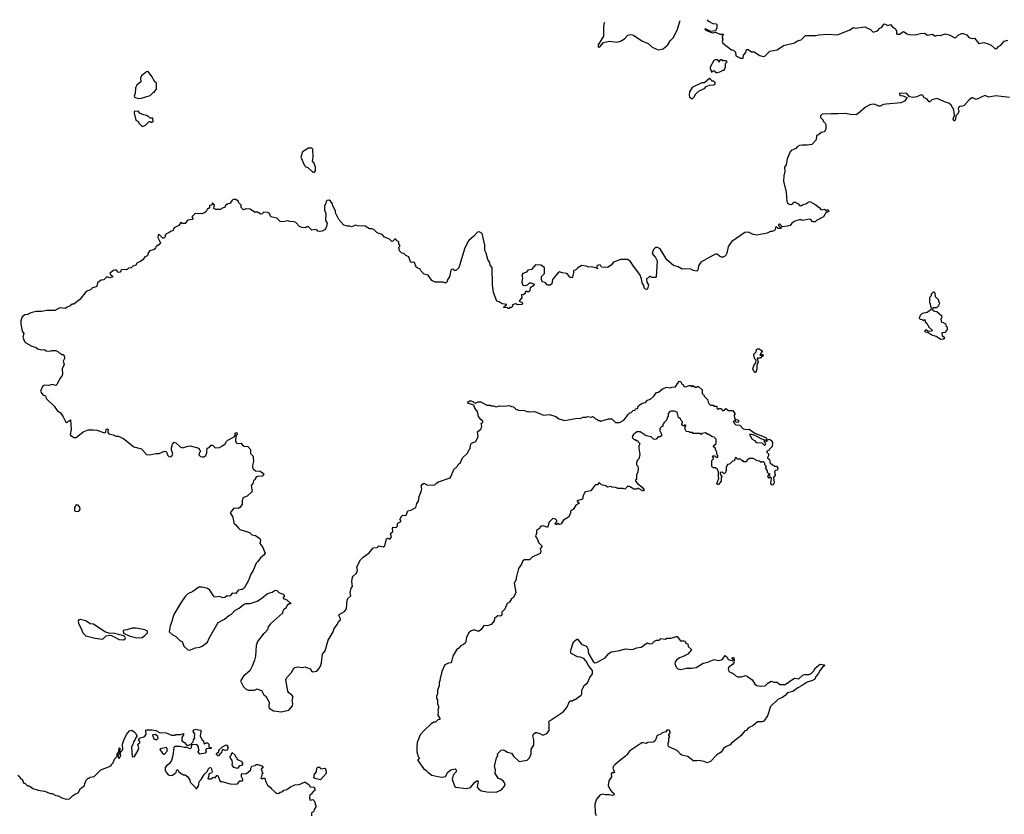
# Model space of a CAD drawing. Extents: x 2494159 to 2685562, y 773219 to 915170.
# Tile 199 of 201: x 2646244 to 2657734, y 905598 to 914867. Entities that reach past the tile are written whole.
import ezdxf

# ---------------------------------------------------------------- set-up
doc = ezdxf.new("R2010")
doc.units = 0

msp = doc.modelspace()

# ---------------------------------------------------------------- linework, layer by layer
at = {"layer": '0CON10XD'}
for points in [[(2653068, 914835), (2653061, 914815), (2653056, 914775), (2653057, 914675), (2652995, 914572), (2652995, 914548), (2653015, 914551), (2653055, 914600), (2653125, 914616), (2653214, 914606), (2653255, 914618), (2653302, 914645), (2653342, 914685), (2653355, 914692), (2653375, 914693), (2653405, 914687), (2653505, 914621), (2653578, 914588), (2653625, 914545), (2653695, 914514), (2653754, 914526), (2653808, 914575), (2653835, 914622), (2653875, 914658), (2653920, 914755), (2653950, 914859)], [(2654267, 914867), (2654290, 914845), (2654333, 914823), (2654375, 914820), (2654379, 914809), (2654378, 914772), (2654362, 914738), (2654308, 914728), (2654255, 914758), (2654245, 914760), (2654240, 914755), (2654250, 914745), (2654323, 914713), (2654365, 914720), (2654415, 914700), (2654458, 914698), (2654440, 914675), (2654440, 914655), (2654448, 914645), (2654442, 914615), (2654450, 914595), (2654550, 914515), (2654575, 914510), (2654597, 914487), (2654602, 914445), (2654655, 914417), (2654685, 914418), (2654692, 914455), (2654717, 914483), (2654725, 914520), (2654745, 914520), (2654784, 914494), (2654815, 914491), (2654882, 914448), (2654919, 914439), (2654938, 914442), (2654999, 914501), (2655083, 914517), (2655158, 914565), (2655285, 914598), (2655320, 914619), (2655365, 914633), (2655415, 914681), (2655535, 914681), (2655570, 914690), (2655675, 914697), (2655788, 914692), (2655932, 914748), (2655975, 914777), (2655995, 914768), (2656105, 914784), (2656174, 914754), (2656205, 914723), (2656255, 914738), (2656283, 914767), (2656305, 914780), (2656326, 914814), (2656335, 914817), (2656375, 914800), (2656405, 914810), (2656428, 914785), (2656465, 914760), (2656474, 914734), (2656474, 914705), (2656479, 914699), (2656515, 914698), (2656555, 914728), (2656566, 914726), (2656598, 914702), (2656627, 914693), (2656695, 914690), (2656755, 914706), (2656805, 914710), (2656835, 914687), (2656895, 914698), (2656925, 914680), (2656935, 914680), (2656955, 914688), (2656986, 914684), (2657045, 914703), (2657090, 914690), (2657155, 914656), (2657169, 914661), (2657195, 914688), (2657235, 914707), (2657255, 914707), (2657295, 914690), (2657314, 914664), (2657330, 914655), (2657357, 914647), (2657385, 914650), (2657435, 914591), (2657495, 914600), (2657546, 914586), (2657581, 914571), (2657622, 914532), (2657635, 914528), (2657645, 914530), (2657666, 914554), (2657695, 914568), (2657732, 914618), (2657775, 914629)], [(2654362, 914252), (2654385, 914252), (2654415, 914258), (2654455, 914280), (2654465, 914280), (2654480, 914315), (2654482, 914355), (2654500, 914375), (2654488, 914388), (2654448, 914388), (2654435, 914400), (2654425, 914400), (2654412, 914388), (2654405, 914370), (2654398, 914388), (2654385, 914400), (2654358, 914398), (2654345, 914390), (2654302, 914315), (2654300, 914295), (2654310, 914285), (2654315, 914260), (2654325, 914260), (2654335, 914270), (2654355, 914270), (2654362, 914252)], [(2647625, 913948), (2647665, 913953), (2647766, 913984), (2647805, 914020), (2647815, 914020), (2647820, 914035), (2647840, 914055), (2647840, 914125), (2647823, 914143), (2647788, 914205), (2647742, 914262), (2647725, 914260), (2647665, 914212), (2647654, 914185), (2647658, 914142), (2647613, 914105), (2647594, 914074), (2647590, 914005), (2647580, 913975), (2647583, 913963), (2647625, 913948)], [(2654095, 913948), (2654115, 913968), (2654136, 914004), (2654172, 914038), (2654235, 914064), (2654255, 914088), (2654295, 914102), (2654345, 914108), (2654360, 914115), (2654360, 914135), (2654345, 914150), (2654325, 914150), (2654312, 914162), (2654310, 914175), (2654295, 914180), (2654235, 914130), (2654205, 914132), (2654092, 914075), (2654060, 914025), (2654056, 913985), (2654062, 913962), (2654085, 913948), (2654095, 913948)], [(2657795, 913960), (2657635, 913979), (2657555, 913964), (2657505, 913981), (2657405, 913937), (2657365, 913956), (2657355, 913954), (2657325, 913931), (2657265, 913867), (2657245, 913857), (2657215, 913856), (2657202, 913845), (2657197, 913827), (2657202, 913795), (2657190, 913770), (2657167, 913745), (2657164, 913705), (2657155, 913686), (2657145, 913686), (2657137, 913705), (2657151, 913755), (2657143, 913815), (2657115, 913870), (2657085, 913892), (2657035, 913908), (2656978, 913938), (2656944, 913946), (2656888, 913932), (2656865, 913910), (2656855, 913910), (2656828, 913945), (2656797, 913957), (2656783, 913983), (2656769, 913989), (2656735, 913980), (2656713, 913967), (2656665, 913959), (2656628, 913968), (2656595, 914006), (2656515, 914010), (2656510, 914005), (2656512, 913995), (2656525, 913982), (2656555, 913978), (2656595, 913960)], [(2656595, 913960), (2656598, 913952), (2656570, 913915), (2656525, 913898), (2656355, 913883), (2656324, 913876), (2656285, 913858), (2656268, 913858), (2656225, 913879), (2656205, 913881), (2656166, 913874), (2656113, 913847), (2656025, 913768), (2656005, 913758), (2655935, 913760), (2655885, 913774), (2655795, 913767), (2655715, 913770), (2655610, 913765), (2655590, 913745), (2655590, 913725), (2655620, 913695), (2655620, 913685), (2655645, 913660), (2655650, 913645), (2655650, 913595), (2655635, 913560), (2655595, 913550), (2655567, 913523), (2655543, 913517), (2655540, 913465), (2655487, 913413), (2655435, 913402), (2655376, 913404), (2655345, 913398), (2655317, 913383), (2655300, 913365), (2655245, 913342), (2655234, 913325), (2655201, 913245), (2655189, 913175), (2655168, 913145), (2655171, 913095), (2655160, 913045), (2655159, 912985), (2655187, 912857), (2655196, 912745), (2655205, 912730), (2655225, 912716), (2655245, 912713), (2655265, 912722), (2655275, 912738), (2655295, 912738), (2655328, 912718), (2655345, 912700), (2655375, 912700), (2655385, 912710), (2655427, 912723), (2655445, 912740), (2655465, 912748), (2655535, 912708), (2655556, 912686), (2655575, 912678), (2655595, 912650), (2655635, 912658), (2655655, 912640), (2655665, 912650), (2655675, 912650), (2655690, 912635), (2655675, 912620), (2655655, 912620), (2655623, 912567), (2655544, 912526), (2655525, 912508), (2655505, 912508), (2655493, 912513), (2655476, 912536), (2655455, 912540), (2655385, 912523), (2655365, 912532), (2655345, 912532), (2655288, 912518), (2655256, 912494), (2655234, 912466), (2655205, 912457), (2655145, 912450), (2655115, 912482), (2655108, 912482), (2655100, 912475), (2655100, 912465), (2655115, 912450), (2655128, 912448), (2655127, 912433), (2655095, 912432), (2655075, 912450), (2655065, 912448), (2655060, 912415), (2655052, 912408), (2655025, 912398), (2655005, 912398), (2654965, 912378), (2654845, 912352), (2654805, 912362), (2654748, 912388), (2654705, 912384), (2654555, 912278), (2654526, 912245), (2654512, 912218), (2654497, 912145), (2654479, 912111), (2654455, 912098), (2654435, 912098), (2654409, 912109), (2654385, 912130), (2654365, 912131), (2654332, 912118), (2654193, 912037), (2654166, 911995), (2654158, 911945), (2654145, 911933), (2654103, 911943), (2654075, 911956), (2654015, 911962), (2653975, 911957), (2653928, 911985), (2653875, 911999), (2653796, 912066), (2653718, 912195), (2653685, 912211), (2653662, 912208), (2653642, 912188), (2653626, 912145), (2653635, 912125), (2653665, 912093), (2653683, 912055), (2653670, 911865), (2653665, 911860), (2653615, 911860), (2653605, 911870), (2653595, 911870), (2653575, 911850), (2653560, 911845), (2653562, 911805), (2653580, 911775), (2653572, 911728), (2653562, 911718), (2653545, 911722), (2653530, 911740), (2653529, 911765), (2653509, 911799), (2653501, 911845), (2653479, 911895), (2653405, 911990), (2653370, 912045), (2653355, 912058), (2653335, 912068), (2653295, 912070), (2653255, 912068), (2653175, 912038), (2653146, 912004), (2653102, 911978), (2653035, 911980), (2653020, 912005), (2653005, 912006), (2652980, 911995), (2652980, 911970), (2652990, 911965), (2652985, 911962), (2652980, 911970), (2652915, 911986), (2652885, 911980), (2652855, 911993), (2652805, 912000), (2652757, 911973), (2652735, 911951), (2652705, 911938), (2652707, 911915), (2652696, 911866), (2652686, 911854), (2652662, 911862), (2652640, 911895), (2652626, 911906), (2652575, 911914), (2652545, 911927), (2652525, 911912), (2652463, 911835), (2652452, 911785), (2652435, 911772), (2652405, 911772), (2652375, 911802), (2652340, 911810), (2652332, 911835), (2652335, 911870), (2652367, 911905), (2652367, 911975), (2652325, 912002), (2652265, 912007), (2652216, 911954), (2652173, 911947), (2652158, 911922), (2652115, 911907), (2652103, 911885), (2652112, 911855), (2652102, 911805), (2652115, 911772), (2652152, 911768), (2652170, 911775), (2652193, 911797), (2652207, 911797), (2652240, 911785), (2652248, 911775), (2652242, 911765), (2652215, 911748), (2652200, 911745), (2652197, 911705), (2652186, 911694), (2652165, 911692), (2652155, 911700), (2652143, 911687), (2652142, 911675), (2652125, 911658), (2652105, 911660), (2652100, 911655), (2652102, 911625), (2652072, 911582), (2652109, 911569), (2652112, 911555), (2652106, 911544), (2652055, 911540), (2652035, 911552), (2652015, 911550), (2651992, 911538), (2651998, 911525), (2651985, 911510), (2651965, 911510), (2651955, 911500), (2651945, 911500), (2651937, 911507), (2651895, 911510), (2651890, 911515), (2651930, 911545), (2651874, 911554), (2651840, 911575), (2651812, 911582), (2651773, 911685), (2651760, 911775), (2651757, 911977), (2651733, 912003), (2651730, 912035), (2651708, 912068), (2651688, 912145), (2651673, 912175), (2651672, 912235), (2651642, 912372), (2651605, 912392), (2651585, 912388), (2651545, 912342), (2651485, 912292), (2651473, 912275), (2651434, 912196), (2651368, 911972), (2651335, 911940), (2651315, 911940), (2651305, 911958), (2651285, 911953), (2651277, 911945), (2651261, 911869), (2651239, 911839), (2651229, 911805), (2651215, 911794), (2651185, 911807), (2651094, 911804), (2651053, 911823), (2651012, 911885), (2650965, 911900), (2650928, 911935), (2650917, 911957), (2650881, 911971), (2650871, 911981), (2650853, 912033), (2650835, 912040), (2650815, 912036), (2650805, 912043), (2650785, 912102), (2650752, 912115), (2650725, 912140), (2650702, 912142), (2650675, 912170), (2650670, 912215), (2650680, 912225), (2650680, 912235), (2650670, 912245), (2650670, 912275), (2650642, 912292), (2650638, 912308), (2650625, 912310), (2650598, 912282), (2650585, 912280), (2650558, 912308), (2650502, 912332), (2650475, 912360), (2650415, 912380), (2650375, 912418), (2650355, 912428), (2650325, 912428), (2650277, 912457), (2650185, 912462), (2650165, 912470), (2650115, 912452), (2650095, 912460), (2650068, 912458), (2650025, 912472), (2649970, 912535), (2649928, 912615), (2649928, 912635), (2649915, 912670), (2649898, 912695), (2649895, 912720), (2649876, 912746), (2649855, 912762), (2649831, 912759), (2649820, 912745), (2649817, 912723), (2649802, 912695), (2649803, 912645), (2649817, 912605), (2649813, 912525), (2649833, 912493), (2649826, 912454), (2649809, 912421), (2649775, 912402), (2649738, 912398), (2649725, 912400), (2649715, 912410), (2649695, 912418), (2649655, 912410), (2649615, 912450), (2649595, 912450), (2649575, 912438), (2649535, 912442), (2649510, 912455), (2649465, 912502), (2649449, 912509), (2649395, 912512), (2649375, 912520), (2649315, 912508), (2649283, 912513), (2649245, 912550), (2649175, 912568), (2649155, 912610), (2649135, 912618), (2649095, 912622), (2649075, 912602), (2649055, 912598), (2649022, 912622), (2648985, 912622), (2648935, 912658), (2648885, 912662), (2648855, 912650), (2648830, 912675), (2648830, 912705), (2648802, 912732), (2648798, 912748), (2648765, 912770), (2648745, 912770), (2648725, 912760), (2648698, 912722), (2648675, 912720), (2648665, 912710), (2648655, 912710), (2648643, 912697), (2648640, 912675), (2648618, 912672), (2648585, 912652), (2648535, 912652), (2648510, 912665), (2648518, 912705), (2648495, 912730), (2648488, 912702), (2648460, 912700), (2648458, 912672), (2648445, 912660), (2648435, 912660), (2648419, 912631), (2648400, 912615), (2648365, 912602), (2648290, 912605), (2648258, 912572), (2648258, 912558), (2648268, 912545), (2648260, 912535), (2648202, 912528), (2648175, 912490), (2648145, 912490), (2648125, 912500), (2648103, 912467), (2648045, 912440), (2648030, 912405), (2648003, 912397), (2647985, 912380), (2647955, 912370), (2647940, 912355), (2647940, 912335), (2647925, 912320), (2647915, 912320), (2647875, 912358), (2647862, 912358), (2647858, 912328), (2647888, 912265), (2647869, 912241), (2647838, 912222), (2647831, 912205), (2647814, 912186), (2647761, 912169), (2647743, 912147), (2647735, 912112), (2647705, 912102), (2647685, 912070), (2647655, 912048), (2647615, 912030), (2647600, 912005), (2647565, 911991), (2647545, 911974), (2647513, 911967), (2647495, 911948), (2647465, 911953), (2647432, 911948), (2647415, 911920), (2647405, 911918), (2647395, 911920), (2647374, 911944), (2647355, 911947), (2647339, 911941), (2647298, 911912), (2647304, 911894), (2647328, 911875), (2647326, 911864), (2647295, 911857), (2647263, 911867), (2647225, 911832), (2647195, 911828), (2647154, 911796), (2647145, 911760), (2647135, 911750), (2647095, 911738), (2647070, 911715), (2647020, 911695), (2646946, 911604), (2646875, 911550), (2646855, 911548), (2646835, 911528), (2646800, 911515), (2646775, 911498), (2646713, 911507), (2646656, 911474), (2646556, 911474), (2646503, 911463), (2646437, 911463), (2646375, 911447), (2646335, 911428), (2646304, 911426), (2646275, 911400), (2646257, 911353), (2646257, 911315), (2646273, 911235), (2646291, 911205), (2646280, 911165)], [(2647675, 913620), (2647708, 913632), (2647755, 913680), (2647765, 913680), (2647775, 913670), (2647788, 913672), (2647800, 913685), (2647798, 913718), (2647765, 913720), (2647745, 913740), (2647735, 913740), (2647725, 913750), (2647675, 913760), (2647665, 913770), (2647652, 913772), (2647625, 913800), (2647582, 913798), (2647580, 913775), (2647600, 913695), (2647623, 913683), (2647638, 913655), (2647675, 913620)], [(2649685, 913090), (2649698, 913105), (2649698, 913145), (2649682, 913192), (2649663, 913215), (2649670, 913265), (2649666, 913356), (2649655, 913370), (2649615, 913367), (2649545, 913327), (2649524, 913264), (2649568, 913165), (2649582, 913152), (2649605, 913142), (2649665, 913090), (2649685, 913090)], [(2656995, 911142), (2657025, 911143), (2657040, 911155), (2657012, 911175), (2657010, 911215), (2657015, 911220), (2657048, 911222), (2657070, 911255), (2657070, 911275), (2657060, 911285), (2657057, 911307), (2657050, 911315), (2657025, 911330), (2657003, 911333), (2656998, 911375), (2657010, 911405), (2656945, 911460), (2656923, 911463), (2656900, 911475), (2656902, 911508), (2656945, 911510), (2656968, 911532), (2656972, 911548), (2656980, 911555), (2656978, 911568), (2656970, 911575), (2656970, 911595), (2656930, 911635), (2656928, 911678), (2656915, 911690), (2656905, 911690), (2656880, 911665), (2656880, 911645), (2656860, 911625), (2656860, 911565), (2656870, 911555), (2656873, 911523), (2656880, 911515), (2656878, 911482), (2656835, 911450), (2656775, 911440), (2656750, 911415), (2656742, 911385), (2656752, 911372), (2656775, 911370), (2656785, 911360), (2656808, 911368), (2656812, 911342), (2656828, 911328), (2656832, 911312), (2656850, 911295), (2656850, 911285), (2656890, 911245), (2656888, 911232), (2656845, 911230), (2656827, 911247), (2656813, 911247), (2656802, 911235), (2656810, 911225), (2656842, 911222), (2656860, 911205), (2656895, 911188), (2656937, 911177), (2656995, 911142)], [(2646280, 911165), (2646300, 911115), (2646315, 911097), (2646385, 911059), (2646435, 911043), (2646455, 911027), (2646496, 911016), (2646535, 911018), (2646555, 911003), (2646605, 911000), (2646625, 911010), (2646665, 911007), (2646690, 910995), (2646705, 910980), (2646718, 910978), (2646733, 910963), (2646752, 910962), (2646765, 910950), (2646766, 910915), (2646752, 910885), (2646763, 910845), (2646740, 910795), (2646744, 910735), (2646739, 910715), (2646716, 910685), (2646678, 910612), (2646665, 910598), (2646625, 910613), (2646585, 910599), (2646530, 910605), (2646514, 910596), (2646488, 910535), (2646502, 910505), (2646519, 910489), (2646545, 910480), (2646555, 910450), (2646647, 910357), (2646680, 910310), (2646720, 910280), (2646753, 910235), (2646781, 910171), (2646792, 910168), (2646838, 910198), (2646844, 910085), (2646834, 910025), (2646845, 910008), (2646855, 910008), (2646878, 909992), (2646905, 909992), (2646985, 910058), (2647045, 910082), (2647105, 910084), (2647145, 910079), (2647235, 910048), (2647249, 910055), (2647254, 910086), (2647265, 910093), (2647276, 910085), (2647273, 910055), (2647286, 910036), (2647334, 910024), (2647365, 910008), (2647395, 910010), (2647455, 909982), (2647575, 909884), (2647665, 909860), (2647725, 909794), (2647762, 909792), (2647834, 909806), (2647870, 909805), (2647935, 909832), (2647955, 909830), (2647972, 909785), (2647985, 909773), (2648005, 909768), (2648018, 909775), (2648032, 909808), (2648017, 909847), (2648017, 909873), (2648028, 909915), (2648045, 909940), (2648065, 909930), (2648115, 909883), (2648145, 909872), (2648195, 909890), (2648235, 909896), (2648324, 909874), (2648338, 909865), (2648340, 909855), (2648360, 909835), (2648342, 909818), (2648335, 909790), (2648355, 909773), (2648375, 909768), (2648395, 909768), (2648417, 909785), (2648430, 909815), (2648432, 909868), (2648442, 909872), (2648455, 909878), (2648477, 909903), (2648495, 909902), (2648525, 909872), (2648575, 909878), (2648605, 909892), (2648642, 909918), (2648656, 909945), (2648675, 909964), (2648748, 910002), (2648760, 910015), (2648760, 910045), (2648775, 910052), (2648782, 910045), (2648782, 910028), (2648770, 910015), (2648762, 909975), (2648762, 909955), (2648772, 909932), (2648785, 909922), (2648827, 909927), (2648845, 909902), (2648864, 909894), (2648905, 909888), (2648938, 909855), (2648938, 909805), (2648968, 909775), (2648970, 909765), (2648971, 909715), (2648960, 909665), (2648960, 909645), (2648969, 909629), (2648995, 909603), (2649049, 909599), (2649088, 909575), (2649092, 909565), (2649075, 909543), (2649021, 909539), (2648998, 909525), (2648992, 909505), (2648974, 909486), (2648964, 909456), (2648947, 909435), (2648956, 909364), (2648900, 909310), (2648849, 909291), (2648839, 909255), (2648839, 909215), (2648830, 909195), (2648815, 909178), (2648795, 909167), (2648745, 909168), (2648702, 909115), (2648730, 909065), (2648744, 908994), (2648768, 908975), (2648797, 908935), (2648815, 908920), (2648925, 908887), (2648955, 908858), (2648995, 908850), (2649046, 908816), (2649053, 908795), (2649048, 908755), (2649078, 908718), (2649107, 908645), (2649095, 908622), (2649055, 908590), (2649025, 908548), (2649002, 908528), (2648966, 908435), (2648945, 908408), (2648911, 908319), (2648863, 908235), (2648840, 908220), (2648795, 908211), (2648765, 908173), (2648725, 908178), (2648695, 908142), (2648664, 908146), (2648640, 908125), (2648613, 908123), (2648575, 908138), (2648535, 908130), (2648515, 908133), (2648464, 908214), (2648435, 908230), (2648375, 908248), (2648335, 908248), (2648265, 908197), (2648205, 908168), (2648175, 908139), (2648124, 908066), (2648042, 907928), (2648034, 907904), (2648021, 907845), (2648002, 907795), (2647990, 907725), (2648024, 907694), (2648065, 907672), (2648112, 907625), (2648135, 907613), (2648145, 907602), (2648161, 907561), (2648205, 907516), (2648225, 907511), (2648295, 907539), (2648345, 907546), (2648375, 907560), (2648435, 907604), (2648455, 907651), (2648559, 907835), (2648635, 907873), (2648684, 907916), (2648717, 907933), (2648755, 907977), (2648805, 908004), (2648855, 908044), (2648885, 908057), (2648935, 908057), (2649014, 908086), (2649071, 908119), (2649135, 908173), (2649192, 908188), (2649225, 908212), (2649245, 908208), (2649270, 908185), (2649295, 908172), (2649317, 908167), (2649330, 908155), (2649330, 908135), (2649320, 908125), (2649320, 908115), (2649361, 908101), (2649410, 908055), (2649405, 908050), (2649395, 908060), (2649365, 908032), (2649345, 908000), (2649328, 907985), (2649310, 907955), (2649310, 907945), (2649171, 907819), (2649142, 907785), (2649135, 907750), (2649106, 907714), (2649085, 907698), (2649020, 907615), (2649002, 907568), (2648996, 907444), (2648986, 907395), (2648959, 907325), (2648928, 907272), (2648855, 907210), (2648821, 907155), (2648857, 907085), (2648892, 907052), (2648916, 907046), (2648985, 907047), (2649015, 907060), (2649068, 907038), (2649092, 906992), (2649116, 906975), (2649154, 906905), (2649150, 906855), (2649156, 906836), (2649206, 906805), (2649240, 906800), (2649295, 906794), (2649385, 906812), (2649426, 906865), (2649430, 906885), (2649424, 906935), (2649436, 906965), (2649425, 906985), (2649385, 907014), (2649372, 907035), (2649351, 907165), (2649360, 907195), (2649415, 907252), (2649445, 907302), (2649455, 907312), (2649495, 907320), (2649545, 907310), (2649575, 907320), (2649635, 907294), (2649653, 907263), (2649665, 907258), (2649712, 907268), (2649735, 907296), (2649753, 907327), (2649765, 907365), (2649779, 907465), (2649807, 907503), (2649845, 907628), (2649903, 907725), (2649914, 907765), (2649952, 907815), (2649964, 907846), (2649989, 907865), (2649988, 907878), (2649968, 907915), (2649970, 907925), (2649979, 907931), (2650035, 907962), (2650056, 907995), (2650064, 908096), (2650074, 908116), (2650108, 908145), (2650100, 908185), (2650113, 908235), (2650128, 908255), (2650121, 908315), (2650129, 908365), (2650134, 908376), (2650170, 908405), (2650181, 908425), (2650186, 908445), (2650180, 908485), (2650220, 908565), (2650251, 908599), (2650323, 908647), (2650370, 908705), (2650415, 908710), (2650435, 908730), (2650485, 908718), (2650505, 908730), (2650525, 908810), (2650535, 908818), (2650562, 908808), (2650582, 908835), (2650572, 908875), (2650598, 908895), (2650593, 908937), (2650604, 908946), (2650635, 908943), (2650649, 908951), (2650658, 908995), (2650690, 909015), (2650690, 909025), (2650680, 909035), (2650705, 909080), (2650715, 909088), (2650735, 909082), (2650755, 909088), (2650775, 909137), (2650810, 909145), (2650867, 909175), (2650877, 909225), (2650898, 909252), (2650907, 909305), (2650931, 909365), (2650937, 909395), (2650930, 909425), (2650945, 909450), (2650961, 909459), (2650995, 909442), (2651073, 909437), (2651088, 909442), (2651112, 909465), (2651132, 909475), (2651266, 909524), (2651276, 909535), (2651309, 909621), (2651350, 909655), (2651361, 909679), (2651389, 909701), (2651412, 909758), (2651471, 909809), (2651488, 909855), (2651502, 909865), (2651503, 909905), (2651515, 909928), (2651568, 909945), (2651593, 910005), (2651585, 910060), (2651628, 910095), (2651637, 910125), (2651630, 910155), (2651647, 910173), (2651648, 910185), (2651625, 910202), (2651600, 910240), (2651586, 910296), (2651554, 910334), (2651545, 910370), (2651475, 910392), (2651472, 910405), (2651482, 910415), (2651495, 910422), (2651512, 910422), (2651565, 910392), (2651595, 910410), (2651625, 910410), (2651695, 910372), (2651735, 910372), (2651745, 910362), (2651775, 910362), (2651805, 910350), (2651845, 910362), (2651895, 910358), (2651955, 910368), (2651983, 910353), (2652005, 910350), (2652033, 910323), (2652065, 910312), (2652135, 910308), (2652175, 910292), (2652185, 910298), (2652205, 910292), (2652255, 910298), (2652355, 910252), (2652425, 910260), (2652500, 910240), (2652535, 910210), (2652605, 910190), (2652705, 910212), (2652755, 910218), (2652786, 910214), (2652818, 910232), (2652855, 910232), (2652875, 910240), (2652915, 910232), (2652927, 910237), (2652945, 910230), (2652965, 910210), (2652978, 910208), (2652995, 910190), (2653015, 910190), (2653025, 910182), (2653115, 910210), (2653155, 910210), (2653198, 910168), (2653242, 910168), (2653293, 910197), (2653326, 910234), (2653341, 910259), (2653365, 910280), (2653380, 910285), (2653403, 910307), (2653428, 910312), (2653432, 910328), (2653455, 910330), (2653463, 910357), (2653480, 910375), (2653508, 910392), (2653547, 910403), (2653572, 910428), (2653605, 910440), (2653643, 910477), (2653675, 910520), (2653697, 910523), (2653745, 910560), (2653795, 910580), (2653835, 910572), (2653855, 910580), (2653897, 910583), (2653920, 910625), (2653945, 910650), (2653960, 910645), (2653970, 910615), (2653985, 910610), (2653995, 910590), (2654013, 910583), (2654055, 910600), (2654075, 910600), (2654085, 910590), (2654095, 910590), (2654105, 910600), (2654125, 910580), (2654145, 910580), (2654155, 910590), (2654165, 910590), (2654208, 910548), (2654210, 910505), (2654230, 910485), (2654230, 910475), (2654270, 910435), (2654280, 910405)], [(2654825, 910750), (2654815, 910758), (2654800, 910795), (2654815, 910840), (2654833, 910865), (2654840, 910895), (2654820, 910915), (2654810, 910965), (2654838, 910992), (2654842, 911018), (2654855, 911028), (2654875, 911028), (2654910, 911005), (2654910, 910995), (2654893, 910977), (2654882, 910952), (2654895, 910950), (2654905, 910960), (2654915, 910960), (2654920, 910945), (2654885, 910918), (2654855, 910920), (2654850, 910915), (2654863, 910875), (2654847, 910833), (2654846, 910794), (2654835, 910753), (2654825, 910750)], [(2654280, 910405), (2654285, 910390), (2654305, 910370), (2654335, 910370), (2654345, 910360), (2654378, 910358), (2654380, 910335), (2654395, 910320), (2654405, 910330), (2654425, 910330), (2654445, 910310), (2654465, 910310), (2654485, 910330), (2654515, 910310), (2654567, 910307), (2654590, 910275), (2654590, 910265), (2654580, 910255), (2654585, 910220), (2654602, 910202), (2654625, 910200), (2654640, 910185), (2654625, 910170), (2654602, 910172), (2654595, 910190), (2654585, 910190), (2654570, 910175), (2654602, 910142), (2654648, 910138), (2654685, 910093), (2654725, 910086), (2654755, 910092), (2654824, 910044), (2654950, 909995), (2654960, 909985), (2654960, 909975), (2654950, 909965), (2654952, 909952), (2654965, 909950), (2654972, 909968), (2654995, 909972), (2655020, 909955), (2655020, 909945), (2655030, 909935), (2655025, 909890), (2654992, 909858), (2654990, 909845), (2654972, 909838), (2654960, 909825), (2654982, 909802), (2654982, 909785), (2654972, 909755), (2654993, 909735), (2655000, 909695), (2655055, 909660), (2655075, 909660), (2655090, 909635), (2655088, 909612), (2655065, 909610), (2655052, 909598), (2655058, 909555), (2655040, 909525), (2655047, 909465), (2655035, 909440), (2655025, 909438), (2655008, 909455), (2655018, 909518), (2655005, 909530), (2654995, 909530), (2654985, 909520), (2654980, 909525), (2654980, 909555), (2654985, 909560), (2654995, 909550), (2655000, 909565), (2654982, 909572), (2654970, 909585), (2654970, 909605), (2654950, 909635), (2654950, 909645), (2654960, 909655), (2654940, 909675), (2654940, 909695), (2654925, 909710), (2654905, 909710), (2654895, 909700), (2654878, 909718), (2654855, 909720), (2654805, 909750), (2654755, 909750), (2654730, 909725), (2654725, 909710), (2654695, 909710), (2654685, 909720), (2654675, 909720), (2654655, 909740), (2654615, 909740), (2654608, 909758), (2654595, 909760), (2654590, 909735), (2654578, 909722), (2654562, 909718), (2654528, 909682), (2654502, 909678), (2654490, 909645), (2654490, 909605), (2654485, 909600), (2654480, 909585), (2654465, 909570), (2654445, 909590), (2654420, 909585), (2654420, 909565), (2654440, 909535), (2654430, 909525), (2654430, 909485), (2654398, 909445), (2654384, 909444), (2654380, 909455), (2654402, 909515), (2654398, 909535), (2654400, 909595), (2654390, 909605), (2654390, 909615), (2654365, 909640), (2654335, 909640), (2654320, 909655), (2654320, 909725), (2654340, 909745), (2654340, 909755), (2654330, 909765), (2654332, 909778), (2654355, 909780), (2654375, 909760), (2654390, 909765), (2654390, 909785), (2654380, 909795), (2654380, 909825), (2654370, 909835), (2654358, 909868), (2654340, 909885), (2654342, 909898), (2654370, 909925), (2654370, 909975), (2654347, 909997), (2654323, 910003), (2654285, 910030), (2654275, 910030), (2654247, 910047), (2654205, 910040), (2654195, 910030), (2654185, 910040), (2654105, 910040), (2654095, 910050), (2654065, 910050), (2654055, 910060), (2654023, 910063), (2654008, 910085), (2654010, 910125), (2654020, 910135), (2654005, 910140), (2653995, 910130), (2653985, 910130), (2653972, 910142), (2653970, 910155), (2653980, 910165), (2653980, 910175), (2653962, 910192), (2653958, 910208), (2653930, 910225), (2653915, 910290), (2653885, 910300), (2653845, 910300), (2653830, 910295), (2653810, 910275), (2653810, 910235), (2653800, 910225), (2653795, 910200), (2653760, 910165), (2653760, 910155), (2653750, 910145), (2653750, 910125), (2653732, 910118), (2653713, 910097), (2653713, 910073), (2653738, 910025), (2653717, 910003), (2653695, 910000), (2653670, 909975), (2653655, 909970), (2653640, 909975), (2653612, 910002), (2653553, 910013), (2653485, 910060), (2653445, 910058), (2653405, 910030), (2653392, 910005), (2653395, 909990), (2653415, 909970), (2653425, 909970), (2653435, 909960), (2653455, 909960), (2653462, 909942), (2653480, 909925), (2653468, 909892), (2653468, 909865), (2653482, 909795), (2653470, 909745), (2653450, 909725), (2653450, 909715), (2653440, 909705), (2653440, 909675), (2653457, 909657), (2653462, 909635), (2653457, 909593), (2653440, 909555), (2653440, 909505), (2653432, 909498), (2653430, 909485), (2653453, 909455), (2653508, 909415), (2653528, 909385), (2653528, 909372), (2653515, 909372), (2653465, 909400), (2653455, 909400), (2653445, 909390), (2653405, 909390), (2653385, 909410), (2653375, 909410), (2653365, 909420), (2653335, 909420), (2653305, 909392), (2653285, 909400), (2653228, 909398), (2653195, 909410), (2653153, 909413), (2653145, 909420), (2653105, 909412), (2653085, 909430), (2653033, 909443), (2653005, 909470), (2652988, 909442), (2652965, 909440), (2652952, 909428), (2652908, 909372), (2652842, 909358), (2652818, 909315), (2652810, 909275), (2652750, 909255), (2652750, 909245), (2652767, 909237), (2652768, 909225), (2652732, 909205), (2652705, 909157), (2652670, 909135), (2652672, 909105), (2652648, 909065), (2652591, 909029), (2652562, 908985), (2652545, 908980), (2652525, 908990), (2652512, 908978), (2652495, 908980), (2652493, 908987), (2652512, 909008), (2652512, 909025), (2652495, 909040), (2652465, 909048), (2652422, 909005), (2652405, 908942), (2652355, 908963), (2652335, 908960), (2652315, 908948), (2652309, 908931), (2652275, 908907), (2652273, 908875), (2652264, 908845), (2652267, 908835), (2652288, 908805), (2652299, 908769), (2652342, 908725), (2652318, 908695), (2652327, 908665), (2652319, 908641), (2652240, 908605), (2652223, 908597), (2652195, 908567), (2652135, 908566), (2652116, 908554), (2652100, 908515), (2652066, 908465), (2652037, 908355), (2652039, 908335), (2652016, 908295), (2652032, 908185), (2652005, 908128), (2651985, 908112), (2651958, 908072), (2651932, 908055), (2651905, 907990), (2651870, 907955), (2651869, 907921), (2651855, 907910), (2651825, 907913), (2651808, 907902), (2651785, 907880), (2651780, 907855), (2651745, 907810), (2651702, 907798), (2651661, 907799), (2651630, 907755), (2651605, 907736), (2651585, 907734), (2651560, 907745), (2651534, 907746), (2651512, 907738), (2651487, 907715), (2651459, 907665), (2651452, 907615), (2651442, 907595), (2651425, 907579), (2651390, 907565), (2651380, 907545), (2651342, 907515), (2651298, 907442), (2651280, 907365), (2651248, 907362), (2651205, 907340), (2651172, 907265), (2651163, 907225), (2651150, 907185), (2651148, 907155), (2651138, 907135), (2651138, 907095), (2651118, 907045), (2651118, 907005), (2651108, 906975), (2651108, 906948), (2651118, 906935), (2651118, 906888), (2651132, 906855), (2651132, 906835), (2651123, 906815), (2651128, 906795), (2651123, 906755), (2651148, 906715), (2651148, 906705), (2651125, 906698), (2651096, 906674), (2651075, 906672), (2651045, 906652), (2650963, 906577), (2650916, 906525), (2650884, 906435), (2650877, 906385), (2650880, 906325), (2650894, 906274), (2650908, 906255), (2650890, 906235), (2650892, 906225), (2650955, 906132), (2650985, 906112), (2651005, 906090), (2651055, 906056), (2651125, 906039), (2651175, 906032), (2651212, 906038), (2651242, 906088), (2651274, 906116), (2651325, 906130), (2651338, 906115), (2651339, 906095), (2651304, 906056), (2651289, 906005), (2651322, 905922), (2651335, 905914), (2651455, 905899), (2651505, 905909), (2651555, 905971), (2651585, 905991), (2651594, 905984), (2651582, 905915), (2651601, 905891), (2651635, 905872), (2651695, 905860), (2651805, 905855), (2651868, 905885), (2651900, 905925), (2651909, 905955), (2651885, 905987), (2651855, 906008), (2651833, 906015), (2651792, 906075), (2651796, 906115), (2651784, 906155), (2651809, 906255), (2651822, 906285), (2651820, 906305), (2651863, 906347), (2651888, 906348), (2651905, 906343), (2651935, 906321), (2651985, 906312), (2652008, 906275), (2652073, 906213), (2652165, 906231), (2652192, 906255), (2652212, 906305), (2652211, 906359), (2652244, 906405), (2652244, 906465), (2652232, 906515), (2652238, 906532), (2652265, 906552), (2652275, 906552), (2652315, 906540), (2652340, 906525), (2652360, 906525), (2652395, 906539), (2652421, 906575), (2652422, 906655), (2652417, 906675), (2652422, 906685), (2652587, 906793), (2652628, 906845), (2652665, 906920), (2652695, 906920), (2652713, 906937), (2652725, 906938), (2652795, 906987), (2652804, 907005), (2652804, 907045), (2652815, 907071), (2652835, 907105), (2652870, 907130), (2652896, 907195), (2652928, 907235), (2652927, 907275), (2652884, 907325), (2652854, 907385), (2652827, 907417), (2652785, 907432), (2652754, 907434), (2652680, 907475), (2652670, 907505), (2652677, 907513), (2652705, 907610), (2652745, 907640), (2652755, 907640), (2652801, 907581), (2652855, 907558), (2652868, 907545), (2652879, 907519), (2652878, 907495), (2652886, 907465), (2652935, 907380), (2652956, 907364), (2652975, 907367), (2652992, 907378)], [(2654935, 909900), (2654948, 909912), (2654950, 909925), (2654930, 909945), (2654940, 909955), (2654930, 909965), (2654895, 909978), (2654826, 910016), (2654785, 910029), (2654762, 910028), (2654792, 909975), (2654819, 909959), (2654840, 909935), (2654905, 909930), (2654935, 909900)], [(2646895, 909132), (2646935, 909133), (2646951, 909155), (2646945, 909182), (2646925, 909203), (2646903, 909207), (2646882, 909175), (2646883, 909143), (2646895, 909132)], [(2647455, 907634), (2647475, 907644), (2647478, 907655), (2647476, 907666), (2647458, 907678), (2647335, 907712), (2647295, 907708), (2647238, 907728), (2647105, 907814), (2647065, 907821), (2647015, 907856), (2646949, 907871), (2646935, 907866), (2646928, 907855), (2646929, 907825), (2646962, 907765), (2646980, 907715), (2647018, 907678), (2647125, 907652), (2647205, 907641), (2647222, 907648), (2647255, 907678), (2647295, 907688), (2647315, 907683), (2647405, 907638), (2647455, 907634)], [(2647605, 907658), (2647675, 907662), (2647705, 907682), (2647737, 907715), (2647737, 907735), (2647705, 907748), (2647605, 907771), (2647555, 907771), (2647495, 907750), (2647464, 907746), (2647453, 907737), (2647455, 907712), (2647520, 907680), (2647605, 907658)], [(2652992, 907378), (2653076, 907424), (2653118, 907475), (2653145, 907492), (2653245, 907508), (2653315, 907528), (2653395, 907520), (2653445, 907539), (2653495, 907548), (2653565, 907597), (2653595, 907586), (2653625, 907589), (2653652, 907618), (2653675, 907628), (2653705, 907631), (2653725, 907648), (2653775, 907642), (2653795, 907652), (2653845, 907652), (2653905, 907670), (2653915, 907670), (2653955, 907620), (2653995, 907622), (2654006, 907616), (2654022, 907592), (2654040, 907585), (2654044, 907554), (2654080, 907525), (2654082, 907515), (2654042, 907465), (2653985, 907437), (2653942, 907425), (2653907, 907395), (2653894, 907375), (2653890, 907355), (2653904, 907315), (2653923, 907293), (2653954, 907286), (2654025, 907304), (2654085, 907301), (2654140, 907310), (2654221, 907359), (2654275, 907372), (2654308, 907388), (2654348, 907402), (2654395, 907391), (2654432, 907398), (2654449, 907411), (2654475, 907450), (2654496, 907436), (2654512, 907402), (2654565, 907390), (2654570, 907405), (2654560, 907415), (2654560, 907425), (2654575, 907430), (2654580, 907405), (2654578, 907365), (2654563, 907345), (2654521, 907315), (2654513, 907295), (2654520, 907265), (2654570, 907240), (2654605, 907209), (2654625, 907201), (2654665, 907201), (2654715, 907216), (2654735, 907211), (2654790, 907165), (2654825, 907112), (2654845, 907100), (2654885, 907094), (2654944, 907096), (2654973, 907127), (2655015, 907150), (2655045, 907139), (2655085, 907138), (2655115, 907113), (2655175, 907111), (2655265, 907176), (2655286, 907184), (2655335, 907180), (2655386, 907224), (2655405, 907230), (2655455, 907229), (2655481, 907239), (2655510, 907270), (2655530, 907305), (2655585, 907350), (2655632, 907342), (2655640, 907335), (2655614, 907316), (2655585, 907278), (2655560, 907235), (2655533, 907205), (2655522, 907175), (2655495, 907160), (2655435, 907141), (2655375, 907099), (2655325, 907075), (2655265, 907032), (2655204, 907016), (2655178, 906985), (2655145, 906961), (2655095, 906942), (2655007, 906855), (2654970, 906745), (2654928, 906685), (2654905, 906677), (2654854, 906676), (2654801, 906629), (2654750, 906605), (2654720, 906575), (2654705, 906570), (2654658, 906515), (2654551, 906429), (2654533, 906407), (2654482, 906385), (2654458, 906365), (2654428, 906322), (2654380, 906290), (2654306, 906214), (2654265, 906200), (2654233, 906213), (2654165, 906224), (2654145, 906221), (2654105, 906221), (2654041, 906271), (2653969, 906289), (2653955, 906298), (2653915, 906342), (2653820, 906385), (2653812, 906402), (2653812, 906435), (2653820, 906445), (2653820, 906485), (2653830, 906505), (2653820, 906515), (2653820, 906525), (2653840, 906555), (2653830, 906565), (2653828, 906578), (2653795, 906580), (2653785, 906560), (2653743, 906547), (2653727, 906533), (2653684, 906516), (2653658, 906455), (2653635, 906438), (2653575, 906436), (2653555, 906423), (2653515, 906433), (2653505, 906430), (2653375, 906346), (2653355, 906330), (2653334, 906296), (2653314, 906275), (2653261, 906239), (2653192, 906178), (2653175, 906160), (2653167, 906135), (2653187, 906085), (2653175, 906080), (2653155, 906082), (2653145, 906068), (2653150, 906035), (2653120, 905990), (2653112, 905935), (2653136, 905885), (2653155, 905860), (2653177, 905845), (2653180, 905825), (2653162, 905818), (2653125, 905826), (2653075, 905824), (2653045, 905832), (2653016, 905824), (2652974, 905775), (2652956, 905715), (2652960, 905615), (2652970, 905585)], [(2646224, 906054), (2646246, 906036), (2646250, 906025), (2646280, 905995), (2646280, 905975), (2646292, 905962), (2646305, 905960), (2646335, 905930), (2646355, 905930), (2646365, 905920), (2646375, 905920), (2646398, 905898), (2646458, 905878), (2646535, 905868), (2646605, 905842), (2646625, 905842), (2646665, 905818), (2646695, 905812), (2646735, 905790), (2646787, 905773), (2646825, 905780), (2646860, 905815), (2646895, 905838), (2646925, 905850), (2646955, 905900), (2646975, 905910), (2647000, 905935), (2647003, 905957), (2647020, 905995), (2647045, 906020), (2647055, 906020), (2647065, 906030), (2647115, 906040), (2647190, 906115), (2647310, 906165), (2647310, 906175), (2647335, 906200), (2647349, 906241), (2647382, 906275), (2647381, 906299), (2647402, 906328), (2647405, 906372), (2647417, 906365), (2647410, 906345), (2647412, 906315), (2647390, 906285), (2647392, 906265), (2647405, 906250), (2647425, 906283), (2647418, 906315), (2647446, 906355), (2647445, 906415), (2647459, 906461), (2647491, 906529), (2647525, 906573), (2647551, 906581), (2647581, 906561), (2647600, 906540), (2647611, 906515), (2647611, 906505), (2647595, 906485), (2647589, 906461), (2647573, 906445), (2647566, 906414), (2647549, 906385), (2647555, 906268), (2647585, 906274), (2647627, 906345), (2647634, 906375), (2647624, 906416), (2647645, 906432), (2647648, 906442), (2647648, 906448), (2647630, 906465), (2647651, 906489), (2647695, 906500), (2647722, 906528), (2647715, 906578), (2647725, 906583), (2647785, 906583), (2647834, 906574), (2647875, 906554), (2647955, 906550), (2648015, 906522), (2648055, 906522), (2648065, 906530), (2648125, 906528), (2648155, 906540), (2648156, 906524), (2648136, 906495), (2648137, 906455), (2648168, 906435), (2648185, 906412), (2648205, 906402), (2648235, 906412), (2648250, 906410), (2648250, 906425), (2648270, 906445), (2648272, 906465), (2648288, 906485), (2648283, 906505), (2648288, 906535), (2648270, 906565), (2648278, 906585), (2648305, 906592), (2648323, 906583), (2648358, 906578), (2648360, 906545), (2648353, 906537), (2648352, 906515), (2648372, 906462), (2648390, 906455), (2648392, 906422), (2648405, 906420), (2648415, 906430), (2648435, 906430), (2648450, 906415), (2648452, 906382), (2648477, 906377), (2648480, 906365), (2648425, 906360), (2648413, 906347), (2648420, 906325), (2648408, 906312), (2648345, 906300), (2648328, 906325), (2648340, 906355), (2648330, 906365), (2648330, 906385), (2648312, 906412), (2648250, 906410), (2648247, 906373), (2648235, 906362), (2648195, 906377), (2648165, 906376), (2648115, 906390), (2648053, 906387), (2648044, 906376), (2648030, 906285), (2648014, 906225), (2647987, 906185), (2647957, 906165), (2647943, 906145), (2647941, 906105), (2647975, 906060)], [(2647825, 906470), (2647845, 906471), (2647862, 906485), (2647856, 906506), (2647827, 906527), (2647794, 906526), (2647810, 906480), (2647825, 906470)], [(2648565, 906280), (2648555, 906280), (2648540, 906295), (2648542, 906308), (2648555, 906320), (2648568, 906322), (2648570, 906345), (2648610, 906385), (2648655, 906408), (2648660, 906405), (2648672, 906385), (2648672, 906365), (2648663, 906347), (2648645, 906343), (2648615, 906352), (2648603, 906337), (2648598, 906315), (2648582, 906308), (2648565, 906280)], [(2647935, 906300), (2647967, 906335), (2647966, 906366), (2647955, 906377), (2647888, 906362), (2647880, 906355), (2647906, 906315), (2647925, 906300), (2647935, 906300)], [(2648785, 906132), (2648742, 906142), (2648722, 906175), (2648727, 906195), (2648722, 906225), (2648709, 906249), (2648700, 906255), (2648700, 906275), (2648710, 906280), (2648725, 906318), (2648758, 906288), (2648760, 906275), (2648780, 906255), (2648780, 906245), (2648793, 906233), (2648829, 906219), (2648850, 906185), (2648832, 906168), (2648810, 906165), (2648785, 906132)], [(2647975, 906060), (2648005, 906049), (2648027, 906053), (2648045, 906070), (2648055, 906070), (2648070, 906085), (2648075, 906110), (2648083, 906117), (2648090, 906115), (2648102, 906092), (2648115, 906080), (2648155, 906060), (2648177, 906057), (2648206, 906036), (2648228, 905995), (2648232, 905972), (2648300, 905905), (2648305, 905892), (2648332, 905925), (2648333, 905955), (2648343, 905985), (2648362, 906005), (2648397, 906063), (2648435, 906100), (2648444, 906126), (2648465, 906142), (2648478, 906138), (2648490, 906095), (2648483, 906077), (2648452, 906068), (2648452, 906048), (2648440, 906015), (2648445, 906010), (2648475, 906010), (2648505, 906030), (2648525, 906022), (2648545, 906050), (2648555, 906050), (2648585, 905980), (2648605, 905980), (2648700, 905955), (2648755, 905950), (2648785, 905952), (2648815, 905990), (2648845, 905990), (2648850, 905995), (2648850, 906005), (2648832, 906035), (2648832, 906065), (2648840, 906075), (2648875, 906070), (2648890, 906075), (2648940, 906115), (2648943, 906137), (2648955, 906160), (2648992, 906168), (2649005, 906180), (2649025, 906180), (2649068, 906165), (2649086, 906145), (2649062, 906125), (2649080, 906075), (2649070, 906065), (2649070, 906045), (2649058, 906025), (2649075, 906012), (2649085, 906020), (2649105, 906020), (2649118, 905975), (2649137, 905937), (2649166, 905916), (2649184, 905894), (2649226, 905856), (2649245, 905842), (2649267, 905843), (2649285, 905858), (2649305, 905860), (2649325, 905880), (2649362, 905888), (2649405, 905920), (2649455, 905942), (2649505, 905944), (2649567, 905973), (2649575, 905973), (2649617, 905947), (2649635, 905920), (2649675, 905913), (2649687, 905895), (2649690, 905875), (2649672, 905868), (2649646, 905834), (2649630, 905825), (2649627, 905787), (2649633, 905763), (2649665, 905770), (2649680, 905755), (2649692, 905732), (2649692, 905712), (2649700, 905705), (2649700, 905685), (2649680, 905655), (2649678, 905632), (2649650, 905615), (2649650, 905580)], [(2649755, 906000), (2649688, 906015), (2649676, 906025), (2649686, 906065), (2649708, 906095), (2649711, 906135), (2649725, 906149), (2649748, 906148), (2649750, 906135), (2649758, 906128), (2649805, 906137), (2649816, 906125), (2649820, 906075), (2649755, 906000)]]:
    msp.add_lwpolyline(points, dxfattribs=at)

doc.saveas('drawing.dxf')
